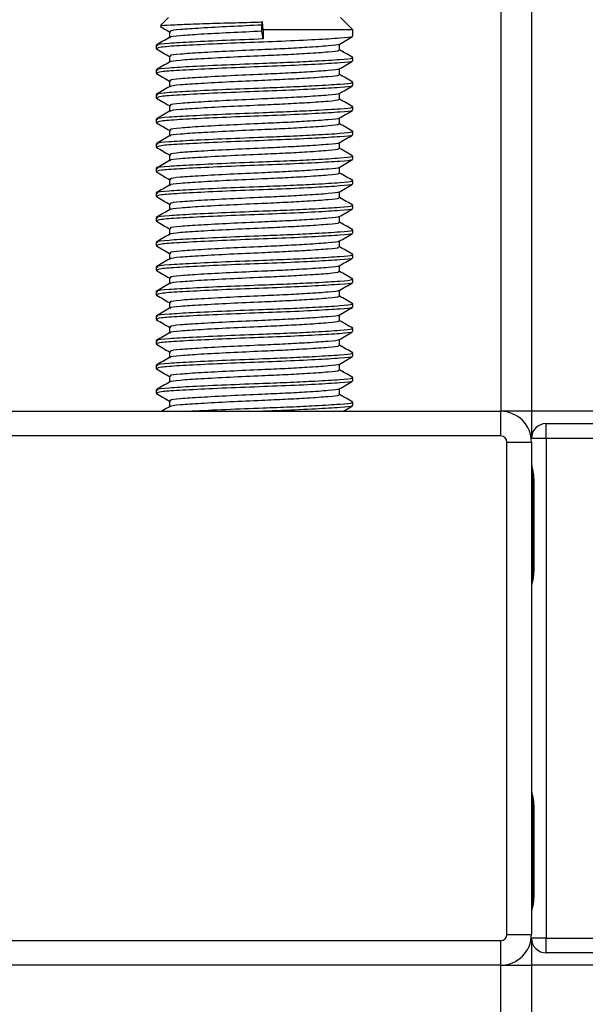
# Model space of a CAD drawing. Header units: millimetres. Extents: x 0 to 420, y 0 to 297.
# Tile 61 of 124: x 162.85 to 164.5, y 198.21 to 201.1. Entities that reach past the tile are written whole.
import ezdxf

# ---------------------------------------------------------------- set-up
doc = ezdxf.new("R2010")
doc.units = ezdxf.units.MM

msp = doc.modelspace()

# ---------------------------------------------------------------- linework, layer by layer
at = {"color": 7, "linetype": 'Continuous', "lineweight": 25}
for p, q in [((164.25547, 233.82723), (164.25547, 199.94886)), ((164.34557, 233.82723), (164.34557, 199.94886)), ((163.28236, 201.10217), (163.25897, 201.07877)), ((163.82298, 201.06613), (163.78694, 201.10217)), ((163.55627, 201.07964), (163.55767, 201.08898)), ((163.55627, 201.06162), (163.55627, 201.07964)), ((163.55965, 201.06613), (163.55767, 201.08898)), ((163.28534, 201.06056), (163.28534, 201.04306)), ((163.55965, 201.0391), (163.55627, 201.06162)), ((163.55965, 201.06613), (163.55965, 201.0391)), ((163.82298, 201.06613), (163.55965, 201.06613)), ((163.82298, 201.04708), (163.82298, 201.06613)), ((163.24632, 201.02006), (163.24632, 201.01102)), ((163.78396, 201.0065), (163.78396, 201.02407)), ((163.24673, 201.01039), (163.24916, 201.00999)), ((163.28534, 200.98848), (163.28534, 200.97098)), ((163.82298, 200.97499), (163.82298, 200.984)), ((163.24632, 200.94798), (163.24632, 200.93894)), ((163.24673, 200.93831), (163.24916, 200.93791)), ((163.78396, 200.93442), (163.78396, 200.95199)), ((163.28534, 200.9164), (163.28534, 200.8989)), ((163.82298, 200.90291), (163.82298, 200.91192)), ((163.24632, 200.8759), (163.24632, 200.86686)), ((163.78396, 200.86234), (163.78396, 200.87991)), ((163.24673, 200.86623), (163.24916, 200.86583)), ((163.28534, 200.84432), (163.28534, 200.82681)), ((163.82298, 200.83083), (163.82298, 200.83984)), ((163.24632, 200.80382), (163.24632, 200.79477)), ((163.24673, 200.79415), (163.24916, 200.79375)), ((163.78396, 200.79026), (163.78396, 200.80783)), ((163.28534, 200.77224), (163.28534, 200.75473)), ((163.82298, 200.75875), (163.82298, 200.76776)), ((163.24632, 200.73174), (163.24632, 200.72269)), ((163.78396, 200.71817), (163.78396, 200.73574)), ((163.24673, 200.72206), (163.24916, 200.72166)), ((163.28534, 200.70015), (163.28534, 200.68265)), ((163.82298, 200.68667), (163.82298, 200.69568)), ((163.24632, 200.65966), (163.24632, 200.65061)), ((163.24673, 200.64998), (163.24916, 200.64958)), ((163.78396, 200.64609), (163.78396, 200.66366)), ((163.28534, 200.62807), (163.28534, 200.61057)), ((163.82298, 200.61459), (163.82298, 200.6236)), ((163.24632, 200.58757), (163.24632, 200.57853)), ((163.78396, 200.57401), (163.78396, 200.59158)), ((163.24673, 200.5779), (163.24916, 200.5775)), ((163.28534, 200.55599), (163.28534, 200.53849)), ((163.82298, 200.5425), (163.82298, 200.55151)), ((163.24632, 200.51549), (163.24632, 200.50645)), ((163.24673, 200.50582), (163.24916, 200.50542)), ((163.78396, 200.50193), (163.78396, 200.5195)), ((163.28534, 200.48391), (163.28534, 200.46641)), ((163.82298, 200.47042), (163.82298, 200.47943)), ((163.24632, 200.44341), (163.24632, 200.43437)), ((163.78396, 200.42985), (163.78396, 200.44742)), ((163.24673, 200.43374), (163.24916, 200.43334)), ((163.28534, 200.41183), (163.28534, 200.39432)), ((163.82298, 200.39834), (163.82298, 200.40735)), ((163.24632, 200.37133), (163.24632, 200.36228)), ((163.24673, 200.36166), (163.24916, 200.36126)), ((163.78396, 200.35777), (163.78396, 200.37534)), ((163.28534, 200.33975), (163.28534, 200.32224)), ((163.82298, 200.32626), (163.82298, 200.33527)), ((163.24632, 200.29925), (163.24632, 200.2902)), ((163.78396, 200.28568), (163.78396, 200.30325)), ((163.24673, 200.28957), (163.24916, 200.28917)), ((163.28534, 200.26766), (163.28534, 200.25016)), ((163.82298, 200.25418), (163.82298, 200.26319)), ((163.24632, 200.22717), (163.24632, 200.21812)), ((163.24673, 200.21749), (163.24916, 200.21709)), ((163.78396, 200.2136), (163.78396, 200.23117)), ((163.28534, 200.19558), (163.28534, 200.17808)), ((163.82298, 200.1821), (163.82298, 200.19111)), ((163.24632, 200.15508), (163.24632, 200.14604)), ((163.78396, 200.14152), (163.78396, 200.15909)), ((163.24673, 200.14541), (163.24916, 200.14501)), ((163.28534, 200.1235), (163.28534, 200.106)), ((163.82298, 200.11001), (163.82298, 200.11902)), ((163.24632, 200.083), (163.24632, 200.07396)), ((163.24673, 200.07333), (163.24916, 200.07293)), ((163.78396, 200.06944), (163.78396, 200.08701)), ((163.28534, 200.05142), (163.28534, 200.03392)), ((163.82298, 200.03793), (163.82298, 200.04694)), ((163.24632, 200.01092), (163.24632, 200.00188)), ((163.78396, 199.99736), (163.78396, 200.01493)), ((163.24673, 200.00125), (163.24916, 200.00085)), ((163.28534, 199.97934), (163.28534, 199.96184)), ((162.81383, 199.94886), (164.25547, 199.94886)), ((163.82298, 199.96585), (163.82298, 199.97486)), ((164.34557, 199.94886), (164.25547, 199.94886)), ((164.25547, 199.87678), (164.25547, 199.94886)), ((209.82907, 199.94886), (164.34557, 199.94886)), ((164.34557, 199.94886), (164.34557, 199.86957)), ((164.38882, 199.86957), (164.38882, 199.91282)), ((164.38882, 199.91282), (164.58164, 199.91282)), ((164.25547, 199.87678), (162.81383, 199.87678)), ((164.38882, 199.86957), (164.34557, 199.86957)), ((164.38882, 199.86957), (164.38882, 198.40632)), ((164.58164, 199.86957), (164.38882, 199.86957)), ((164.27349, 198.41713), (164.27349, 199.85876)), ((164.27349, 199.85876), (164.34557, 199.85876)), ((164.34557, 199.85876), (164.34557, 198.41713)), ((164.34943, 199.75064), (164.34943, 199.48033)), ((164.34944, 199.75064), (164.35219, 199.75064)), ((164.35219, 199.75064), (164.35219, 199.48033)), ((164.34943, 199.48033), (164.35219, 199.48033)), ((164.34943, 198.79556), (164.34943, 198.52525)), ((164.34944, 198.79556), (164.35219, 198.79556)), ((164.35219, 198.79556), (164.35219, 198.52525)), ((164.34943, 198.52525), (164.35219, 198.52525)), ((162.81383, 198.39911), (164.25547, 198.39911)), ((164.25547, 198.32703), (164.25547, 198.39911)), ((164.27349, 198.41713), (164.34557, 198.41713)), ((164.34557, 198.40632), (164.34557, 198.32703)), ((164.38882, 198.40632), (164.34557, 198.40632)), ((164.38882, 198.36307), (164.38882, 198.40632)), ((164.38882, 198.40632), (164.58164, 198.40632)), ((164.58164, 198.36307), (164.38882, 198.36307)), ((164.25547, 198.32703), (162.81383, 198.32703)), ((164.25547, 197.89454), (164.25547, 198.32703)), ((164.25547, 198.32703), (164.34557, 198.32703)), ((209.82907, 198.32703), (164.34557, 198.32703)), ((164.34557, 198.32703), (164.34557, 197.89454))]:
    msp.add_line(p, q, dxfattribs=at)
for centre, radius, start, end in [((164.25547, 199.85876), 0.0901, 0, 90), ((164.38882, 199.86957), 0.04325, 90, 180), ((164.25547, 199.85876), 0.01802, 0, 90), ((164.25547, 198.41713), 0.01802, 270, 0), ((164.25547, 198.41713), 0.0901, 270, 0), ((164.38882, 198.40632), 0.04325, 180, 270)]:
    msp.add_arc(centre, radius, start, end, dxfattribs=at)
for points, knots in [([(163.25875, 201.07551), (163.2615, 201.07392), (163.27037, 201.06879), (163.27923, 201.06365), (163.28534, 201.06011)], [0, 0, 0, 0, 0.3105896, 1, 1, 1, 1]), ([(163.26083, 201.0769), (163.26106, 201.07743), (163.26164, 201.07881), (163.2976, 201.08098), (163.36033, 201.08326), (163.44315, 201.08591), (163.51211, 201.08782), (163.54991, 201.08878), (163.55767, 201.08898)], [0, 0, 0, 0, 0.12796495, 0.33550132, 0.54315636, 0.74606002, 0.94789237, 1, 1, 1, 1]), ([(163.55627, 201.07964), (163.52476, 201.07826), (163.46086, 201.07544), (163.37485, 201.07068), (163.31409, 201.06671), (163.28408, 201.06318), (163.28844, 201.06113), (163.2896, 201.06059)], [0, 0, 0, 0, 0.2274733, 0.46128, 0.686057, 0.9166289, 1, 1, 1, 1]), ([(163.28619, 201.04355), (163.27967, 201.03977), (163.26662, 201.03221), (163.25356, 201.02466), (163.24704, 201.02088)], [0, 0, 0, 0, 0.49989867, 1, 1, 1, 1]), ([(163.81888, 201.04603), (163.81929, 201.04577), (163.82209, 201.04402), (163.78725, 201.04122), (163.71701, 201.03674), (163.61659, 201.03209), (163.50555, 201.02818), (163.39814, 201.02354), (163.31157, 201.01907), (163.25539, 201.01526), (163.25095, 201.01238), (163.24885, 201.01102)], [0, 0, 0, 0, 0.020946, 0.1431057, 0.2683321, 0.3948123, 0.5164381, 0.6428345, 0.7681974, 0.8902633, 1, 1, 1, 1]), ([(163.55627, 201.06162), (163.52477, 201.06023), (163.46091, 201.05742), (163.37466, 201.05266), (163.31477, 201.04869), (163.28527, 201.0455), (163.28807, 201.04378), (163.28841, 201.04357)], [0, 0, 0, 0, 0.2397753, 0.4862266, 0.7231599, 0.9662013, 1, 1, 1, 1]), ([(163.78273, 201.02336), (163.78925, 201.02713), (163.80229, 201.03469), (163.81534, 201.04224), (163.82187, 201.04602)], [0, 0, 0, 0, 0.4999098, 1, 1, 1, 1]), ([(163.55965, 201.0391), (163.52321, 201.03771), (163.44932, 201.0349), (163.34983, 201.03014), (163.27959, 201.02617), (163.2449, 201.02264), (163.2499, 201.0206), (163.25122, 201.02006)], [0, 0, 0, 0, 0.227753, 0.46184, 0.6868963, 0.9177483, 1, 1, 1, 1]), ([(163.78055, 201.02336), (163.78082, 201.02315), (163.78303, 201.02145), (163.75295, 201.0187), (163.69726, 201.01458), (163.62675, 201.01068), (163.54901, 201.00724), (163.4607, 201.00335), (163.37489, 200.9986), (163.31408, 200.99463), (163.28408, 200.9911), (163.28844, 200.98905), (163.2896, 200.9885)], [0, 0, 0, 0, 0.01700891, 0.13954292, 0.26515642, 0.36171819, 0.45500832, 0.57897936, 0.70640208, 0.8289037, 0.95456345, 1, 1, 1, 1]), ([(163.24743, 201.00998), (163.25396, 201.0062), (163.2666, 200.99889), (163.27923, 200.99157), (163.28534, 200.98803)], [0, 0, 0, 0, 0.51635581, 1, 1, 1, 1]), ([(163.77952, 201.00651), (163.78064, 201.00591), (163.78453, 201.0038), (163.75375, 201.00067), (163.6971, 200.99656), (163.62679, 200.99266), (163.54898, 200.98922), (163.46075, 200.98533), (163.3747, 200.98058), (163.31476, 200.97661), (163.28528, 200.97342), (163.28807, 200.9717), (163.28841, 200.97149)], [0, 0, 0, 0, 0.0490909, 0.1710963, 0.2961678, 0.392313, 0.4852006, 0.6086368, 0.7355098, 0.8574829, 0.9826005, 1, 1, 1, 1]), ([(163.82227, 200.98484), (163.81574, 200.98862), (163.80297, 200.99601), (163.7902, 201.0034), (163.78396, 201.00702)], [0, 0, 0, 0, 0.5112595, 1, 1, 1, 1]), ([(163.28619, 200.97147), (163.27967, 200.96769), (163.26662, 200.96013), (163.25356, 200.95258), (163.24704, 200.9488)], [0, 0, 0, 0, 0.49989867, 1, 1, 1, 1]), ([(163.81783, 200.984), (163.81914, 200.98339), (163.82366, 200.98128), (163.78805, 200.97814), (163.72252, 200.97404), (163.64121, 200.97014), (163.55124, 200.96669), (163.44913, 200.96281), (163.34988, 200.95805), (163.27958, 200.95408), (163.2449, 200.95056), (163.2499, 200.94852), (163.25122, 200.94798)], [0, 0, 0, 0, 0.0482673, 0.1669875, 0.2886879, 0.3822403, 0.4726264, 0.5927373, 0.7161886, 0.8348774, 0.9566226, 1, 1, 1, 1]), ([(163.81888, 200.97395), (163.81929, 200.97369), (163.82209, 200.97194), (163.78725, 200.96914), (163.71701, 200.96466), (163.61659, 200.96001), (163.50555, 200.9561), (163.39814, 200.95146), (163.31157, 200.94699), (163.25539, 200.94318), (163.25095, 200.9403), (163.24885, 200.93894)], [0, 0, 0, 0, 0.020946, 0.1431057, 0.2683321, 0.3948123, 0.5164381, 0.6428345, 0.7681974, 0.8902633, 1, 1, 1, 1]), ([(163.78273, 200.95127), (163.78925, 200.95505), (163.80229, 200.96261), (163.81534, 200.97016), (163.82187, 200.97394)], [0, 0, 0, 0, 0.4999098, 1, 1, 1, 1]), ([(163.24743, 200.9379), (163.25396, 200.93412), (163.2666, 200.92681), (163.27923, 200.91949), (163.28534, 200.91595)], [0, 0, 0, 0, 0.5163558, 1, 1, 1, 1]), ([(163.77952, 200.93443), (163.78064, 200.93382), (163.78453, 200.93171), (163.75375, 200.92858), (163.6971, 200.92448), (163.62679, 200.92058), (163.54898, 200.91713), (163.46075, 200.91325), (163.3747, 200.9085), (163.31476, 200.90453), (163.28528, 200.90133), (163.28807, 200.89962), (163.28841, 200.89941)], [0, 0, 0, 0, 0.0490909, 0.1710963, 0.2961678, 0.392313, 0.4852006, 0.6086368, 0.7355098, 0.8574829, 0.9826005, 1, 1, 1, 1]), ([(163.78055, 200.95128), (163.78082, 200.95107), (163.78303, 200.94937), (163.75295, 200.94662), (163.69726, 200.9425), (163.62675, 200.9386), (163.54901, 200.93515), (163.4607, 200.93127), (163.37489, 200.92652), (163.31408, 200.92255), (163.28408, 200.91902), (163.28844, 200.91697), (163.2896, 200.91642)], [0, 0, 0, 0, 0.0170089, 0.1395429, 0.2651564, 0.3617182, 0.4550083, 0.5789794, 0.7064021, 0.8289037, 0.9545634, 1, 1, 1, 1]), ([(163.82227, 200.91276), (163.81574, 200.91653), (163.80297, 200.92393), (163.7902, 200.93132), (163.78396, 200.93494)], [0, 0, 0, 0, 0.5112595, 1, 1, 1, 1]), ([(163.28619, 200.89939), (163.27967, 200.89561), (163.26662, 200.88805), (163.25356, 200.88049), (163.24704, 200.87671)], [0, 0, 0, 0, 0.4998987, 1, 1, 1, 1]), ([(163.81783, 200.91192), (163.81914, 200.91131), (163.82366, 200.9092), (163.78805, 200.90606), (163.72252, 200.90196), (163.64121, 200.89805), (163.55124, 200.89461), (163.44913, 200.89073), (163.34988, 200.88597), (163.27958, 200.882), (163.2449, 200.87848), (163.2499, 200.87644), (163.25122, 200.8759)], [0, 0, 0, 0, 0.0482673, 0.1669875, 0.2886879, 0.3822403, 0.4726264, 0.5927373, 0.7161886, 0.8348774, 0.9566226, 1, 1, 1, 1]), ([(163.81888, 200.90187), (163.81929, 200.90161), (163.82209, 200.89986), (163.78725, 200.89706), (163.71701, 200.89258), (163.61659, 200.88793), (163.50555, 200.88402), (163.39814, 200.87938), (163.31157, 200.8749), (163.25539, 200.8711), (163.25095, 200.86822), (163.24885, 200.86686)], [0, 0, 0, 0, 0.020946, 0.1431057, 0.2683321, 0.3948123, 0.5164381, 0.6428345, 0.7681974, 0.8902633, 1, 1, 1, 1]), ([(163.78273, 200.87919), (163.78925, 200.88297), (163.80229, 200.89053), (163.81534, 200.89808), (163.82187, 200.90186)], [0, 0, 0, 0, 0.4999098, 1, 1, 1, 1]), ([(163.78055, 200.87919), (163.78082, 200.87899), (163.78303, 200.87729), (163.75295, 200.87453), (163.69726, 200.87042), (163.62675, 200.86652), (163.54901, 200.86307), (163.4607, 200.85919), (163.37489, 200.85444), (163.31408, 200.85047), (163.28408, 200.84694), (163.28844, 200.84489), (163.2896, 200.84434)], [0, 0, 0, 0, 0.0170089, 0.1395429, 0.2651564, 0.3617182, 0.4550083, 0.5789794, 0.7064021, 0.8289037, 0.9545634, 1, 1, 1, 1]), ([(163.24743, 200.86582), (163.25396, 200.86204), (163.2666, 200.85472), (163.27923, 200.84741), (163.28534, 200.84387)], [0, 0, 0, 0, 0.5163558, 1, 1, 1, 1]), ([(163.77952, 200.86235), (163.78064, 200.86174), (163.78453, 200.85963), (163.75375, 200.8565), (163.6971, 200.8524), (163.62679, 200.8485), (163.54898, 200.84505), (163.46075, 200.84117), (163.3747, 200.83642), (163.31476, 200.83245), (163.28528, 200.82925), (163.28807, 200.82754), (163.28841, 200.82733)], [0, 0, 0, 0, 0.0490909, 0.1710963, 0.2961678, 0.392313, 0.4852006, 0.6086368, 0.7355098, 0.8574829, 0.9826005, 1, 1, 1, 1]), ([(163.82227, 200.84067), (163.81574, 200.84445), (163.80297, 200.85184), (163.7902, 200.85924), (163.78396, 200.86286)], [0, 0, 0, 0, 0.5112595, 1, 1, 1, 1]), ([(163.28619, 200.82731), (163.27967, 200.82353), (163.26662, 200.81597), (163.25356, 200.80841), (163.24704, 200.80463)], [0, 0, 0, 0, 0.4998987, 1, 1, 1, 1]), ([(163.81783, 200.83984), (163.81914, 200.83923), (163.82366, 200.83711), (163.78805, 200.83398), (163.72252, 200.82987), (163.64121, 200.82597), (163.55124, 200.82253), (163.44913, 200.81865), (163.34988, 200.81389), (163.27958, 200.80992), (163.2449, 200.8064), (163.2499, 200.80436), (163.25122, 200.80382)], [0, 0, 0, 0, 0.0482673, 0.1669875, 0.2886879, 0.3822403, 0.4726264, 0.5927373, 0.7161886, 0.8348774, 0.9566226, 1, 1, 1, 1]), ([(163.81888, 200.82978), (163.81929, 200.82953), (163.82209, 200.82778), (163.78725, 200.82498), (163.71701, 200.8205), (163.61659, 200.81585), (163.50555, 200.81194), (163.39814, 200.80729), (163.31157, 200.80282), (163.25539, 200.79901), (163.25095, 200.79614), (163.24885, 200.79477)], [0, 0, 0, 0, 0.020946, 0.1431057, 0.2683321, 0.3948123, 0.5164381, 0.6428345, 0.7681974, 0.8902633, 1, 1, 1, 1]), ([(163.78273, 200.80711), (163.78925, 200.81089), (163.80229, 200.81845), (163.81534, 200.826), (163.82187, 200.82978)], [0, 0, 0, 0, 0.4999098, 1, 1, 1, 1]), ([(163.24743, 200.79374), (163.25396, 200.78996), (163.2666, 200.78264), (163.27923, 200.77532), (163.28534, 200.77178)], [0, 0, 0, 0, 0.5163558, 1, 1, 1, 1]), ([(163.77952, 200.79027), (163.78064, 200.78966), (163.78453, 200.78755), (163.75375, 200.78442), (163.6971, 200.78032), (163.62679, 200.77642), (163.54898, 200.77297), (163.46075, 200.76909), (163.3747, 200.76434), (163.31476, 200.76036), (163.28528, 200.75717), (163.28807, 200.75545), (163.28841, 200.75525)], [0, 0, 0, 0, 0.0490909, 0.1710963, 0.2961678, 0.392313, 0.4852006, 0.6086368, 0.7355098, 0.8574829, 0.9826005, 1, 1, 1, 1]), ([(163.78055, 200.80711), (163.78082, 200.80691), (163.78303, 200.80521), (163.75295, 200.80245), (163.69726, 200.79834), (163.62675, 200.79444), (163.54901, 200.79099), (163.4607, 200.78711), (163.37489, 200.78236), (163.31408, 200.77838), (163.28408, 200.77486), (163.28844, 200.7728), (163.2896, 200.77226)], [0, 0, 0, 0, 0.0170089, 0.1395429, 0.2651564, 0.3617182, 0.4550083, 0.5789794, 0.7064021, 0.8289037, 0.9545634, 1, 1, 1, 1]), ([(163.82227, 200.76859), (163.81574, 200.77237), (163.80297, 200.77976), (163.7902, 200.78716), (163.78396, 200.79077)], [0, 0, 0, 0, 0.51125952, 1, 1, 1, 1]), ([(163.28619, 200.75523), (163.27967, 200.75145), (163.26662, 200.74389), (163.25356, 200.73633), (163.24704, 200.73255)], [0, 0, 0, 0, 0.4998987, 1, 1, 1, 1]), ([(163.81783, 200.76776), (163.81914, 200.76715), (163.82366, 200.76503), (163.78805, 200.7619), (163.72252, 200.75779), (163.64121, 200.75389), (163.55124, 200.75045), (163.44913, 200.74656), (163.34988, 200.74181), (163.27958, 200.73784), (163.2449, 200.73432), (163.2499, 200.73227), (163.25122, 200.73174)], [0, 0, 0, 0, 0.04826734, 0.16698745, 0.28868792, 0.3822403, 0.47262643, 0.59273734, 0.71618864, 0.8348774, 0.95662262, 1, 1, 1, 1]), ([(163.81888, 200.7577), (163.81929, 200.75745), (163.82209, 200.7557), (163.78725, 200.75289), (163.71701, 200.74842), (163.61659, 200.74377), (163.50555, 200.73986), (163.39814, 200.73521), (163.31157, 200.73074), (163.25539, 200.72693), (163.25095, 200.72405), (163.24885, 200.72269)], [0, 0, 0, 0, 0.020946, 0.1431057, 0.2683321, 0.3948123, 0.5164381, 0.6428345, 0.7681974, 0.8902633, 1, 1, 1, 1]), ([(163.78273, 200.73503), (163.78925, 200.73881), (163.80229, 200.74636), (163.81534, 200.75392), (163.82187, 200.75769)], [0, 0, 0, 0, 0.4999098, 1, 1, 1, 1]), ([(163.78055, 200.73503), (163.78082, 200.73482), (163.78303, 200.73313), (163.75295, 200.73037), (163.69726, 200.72625), (163.62675, 200.72236), (163.54901, 200.71891), (163.4607, 200.71503), (163.37489, 200.71027), (163.31408, 200.7063), (163.28408, 200.70277), (163.28844, 200.70072), (163.2896, 200.70018)], [0, 0, 0, 0, 0.0170089, 0.1395429, 0.2651564, 0.3617182, 0.4550083, 0.5789794, 0.7064021, 0.8289037, 0.9545634, 1, 1, 1, 1]), ([(163.24743, 200.72165), (163.25396, 200.71788), (163.2666, 200.71056), (163.27923, 200.70324), (163.28534, 200.6997)], [0, 0, 0, 0, 0.5163558, 1, 1, 1, 1]), ([(163.77952, 200.71818), (163.78064, 200.71758), (163.78453, 200.71547), (163.75375, 200.71234), (163.6971, 200.70824), (163.62679, 200.70433), (163.54898, 200.70089), (163.46075, 200.69701), (163.3747, 200.69225), (163.31476, 200.68828), (163.28528, 200.68509), (163.28807, 200.68337), (163.28841, 200.68316)], [0, 0, 0, 0, 0.0490909, 0.1710963, 0.2961678, 0.392313, 0.4852006, 0.6086368, 0.7355098, 0.8574829, 0.9826005, 1, 1, 1, 1]), ([(163.82227, 200.69651), (163.81574, 200.70029), (163.80297, 200.70768), (163.7902, 200.71508), (163.78396, 200.71869)], [0, 0, 0, 0, 0.5112595, 1, 1, 1, 1]), ([(163.28619, 200.68315), (163.27967, 200.67937), (163.26662, 200.67181), (163.25356, 200.66425), (163.24704, 200.66047)], [0, 0, 0, 0, 0.4998987, 1, 1, 1, 1]), ([(163.81783, 200.69568), (163.81914, 200.69507), (163.82366, 200.69295), (163.78805, 200.68981), (163.72252, 200.68571), (163.64121, 200.68181), (163.55124, 200.67836), (163.44913, 200.67448), (163.34988, 200.66973), (163.27958, 200.66576), (163.2449, 200.66224), (163.2499, 200.66019), (163.25122, 200.65966)], [0, 0, 0, 0, 0.0482673, 0.1669875, 0.2886879, 0.3822403, 0.4726264, 0.5927373, 0.7161886, 0.8348774, 0.9566226, 1, 1, 1, 1]), ([(163.81888, 200.68562), (163.81929, 200.68536), (163.82209, 200.68361), (163.78725, 200.68081), (163.71701, 200.67634), (163.61659, 200.67168), (163.50555, 200.66778), (163.39814, 200.66313), (163.31157, 200.65866), (163.25539, 200.65485), (163.25095, 200.65197), (163.24885, 200.65061)], [0, 0, 0, 0, 0.020946, 0.1431057, 0.2683321, 0.3948123, 0.5164381, 0.6428345, 0.7681974, 0.8902633, 1, 1, 1, 1]), ([(163.78273, 200.66295), (163.78925, 200.66673), (163.80229, 200.67428), (163.81534, 200.68184), (163.82187, 200.68561)], [0, 0, 0, 0, 0.4999098, 1, 1, 1, 1]), ([(163.24743, 200.64957), (163.25396, 200.6458), (163.2666, 200.63848), (163.27923, 200.63116), (163.28534, 200.62762)], [0, 0, 0, 0, 0.5163558, 1, 1, 1, 1]), ([(163.77952, 200.6461), (163.78064, 200.6455), (163.78453, 200.64339), (163.75375, 200.64026), (163.6971, 200.63615), (163.62679, 200.63225), (163.54898, 200.62881), (163.46075, 200.62493), (163.3747, 200.62017), (163.31476, 200.6162), (163.28528, 200.61301), (163.28807, 200.61129), (163.28841, 200.61108)], [0, 0, 0, 0, 0.0490909, 0.1710963, 0.2961678, 0.392313, 0.4852006, 0.6086368, 0.7355098, 0.8574829, 0.9826005, 1, 1, 1, 1]), ([(163.78055, 200.66295), (163.78082, 200.66274), (163.78303, 200.66104), (163.75295, 200.65829), (163.69726, 200.65417), (163.62675, 200.65027), (163.54901, 200.64683), (163.4607, 200.64295), (163.37489, 200.63819), (163.31408, 200.63422), (163.28408, 200.63069), (163.28844, 200.62864), (163.2896, 200.6281)], [0, 0, 0, 0, 0.0170089, 0.1395429, 0.2651564, 0.3617182, 0.4550083, 0.5789794, 0.7064021, 0.8289037, 0.9545634, 1, 1, 1, 1]), ([(163.82227, 200.62443), (163.81574, 200.62821), (163.80297, 200.6356), (163.7902, 200.643), (163.78396, 200.64661)], [0, 0, 0, 0, 0.5112595, 1, 1, 1, 1]), ([(163.28619, 200.61106), (163.27967, 200.60728), (163.26662, 200.59972), (163.25356, 200.59217), (163.24704, 200.58839)], [0, 0, 0, 0, 0.4998987, 1, 1, 1, 1]), ([(163.81783, 200.6236), (163.81914, 200.62298), (163.82366, 200.62087), (163.78805, 200.61773), (163.72252, 200.61363), (163.64121, 200.60973), (163.55124, 200.60628), (163.44913, 200.6024), (163.34988, 200.59765), (163.27958, 200.59368), (163.2449, 200.59016), (163.2499, 200.58811), (163.25122, 200.58757)], [0, 0, 0, 0, 0.0482673, 0.1669875, 0.2886879, 0.3822403, 0.4726264, 0.5927373, 0.7161886, 0.8348774, 0.9566226, 1, 1, 1, 1]), ([(163.81888, 200.61354), (163.81929, 200.61328), (163.82209, 200.61153), (163.78725, 200.60873), (163.71701, 200.60426), (163.61659, 200.5996), (163.50555, 200.59569), (163.39814, 200.59105), (163.31157, 200.58658), (163.25539, 200.58277), (163.25095, 200.57989), (163.24885, 200.57853)], [0, 0, 0, 0, 0.020946, 0.1431057, 0.2683321, 0.3948123, 0.5164381, 0.6428345, 0.7681974, 0.8902633, 1, 1, 1, 1]), ([(163.78273, 200.59087), (163.78925, 200.59464), (163.80229, 200.6022), (163.81534, 200.60975), (163.82187, 200.61353)], [0, 0, 0, 0, 0.4999098, 1, 1, 1, 1]), ([(163.78055, 200.59087), (163.78082, 200.59066), (163.78303, 200.58896), (163.75295, 200.58621), (163.69726, 200.58209), (163.62675, 200.57819), (163.54901, 200.57475), (163.4607, 200.57086), (163.37489, 200.56611), (163.31408, 200.56214), (163.28408, 200.55861), (163.28844, 200.55656), (163.2896, 200.55601)], [0, 0, 0, 0, 0.01700891, 0.13954292, 0.26515642, 0.36171819, 0.45500832, 0.57897936, 0.70640208, 0.8289037, 0.95456345, 1, 1, 1, 1]), ([(163.24743, 200.57749), (163.25396, 200.57371), (163.2666, 200.5664), (163.27923, 200.55908), (163.28534, 200.55554)], [0, 0, 0, 0, 0.5163558, 1, 1, 1, 1]), ([(163.77952, 200.57402), (163.78064, 200.57342), (163.78453, 200.57131), (163.75375, 200.56818), (163.6971, 200.56407), (163.62679, 200.56017), (163.54898, 200.55673), (163.46075, 200.55284), (163.3747, 200.54809), (163.31476, 200.54412), (163.28528, 200.54093), (163.28807, 200.53921), (163.28841, 200.539)], [0, 0, 0, 0, 0.0490909, 0.1710963, 0.2961678, 0.392313, 0.4852006, 0.6086368, 0.7355098, 0.8574829, 0.9826005, 1, 1, 1, 1]), ([(163.82227, 200.55235), (163.81574, 200.55613), (163.80297, 200.56352), (163.7902, 200.57091), (163.78396, 200.57453)], [0, 0, 0, 0, 0.5112595, 1, 1, 1, 1]), ([(163.28619, 200.53898), (163.27967, 200.5352), (163.26662, 200.52764), (163.25356, 200.52009), (163.24704, 200.51631)], [0, 0, 0, 0, 0.4998987, 1, 1, 1, 1]), ([(163.81783, 200.55151), (163.81914, 200.5509), (163.82366, 200.54879), (163.78805, 200.54565), (163.72252, 200.54155), (163.64121, 200.53765), (163.55124, 200.5342), (163.44913, 200.53032), (163.34988, 200.52557), (163.27958, 200.52159), (163.2449, 200.51807), (163.2499, 200.51603), (163.25122, 200.51549)], [0, 0, 0, 0, 0.0482673, 0.1669875, 0.2886879, 0.3822403, 0.4726264, 0.5927373, 0.7161886, 0.8348774, 0.9566226, 1, 1, 1, 1]), ([(163.81888, 200.54146), (163.81929, 200.5412), (163.82209, 200.53945), (163.78725, 200.53665), (163.71701, 200.53217), (163.61659, 200.52752), (163.50555, 200.52361), (163.39814, 200.51897), (163.31157, 200.5145), (163.25539, 200.51069), (163.25095, 200.50781), (163.24885, 200.50645)], [0, 0, 0, 0, 0.02094603, 0.1431057, 0.26833207, 0.39481226, 0.5164381, 0.64283453, 0.76819743, 0.89026332, 1, 1, 1, 1]), ([(163.78273, 200.51879), (163.78925, 200.52256), (163.80229, 200.53012), (163.81534, 200.53767), (163.82187, 200.54145)], [0, 0, 0, 0, 0.4999098, 1, 1, 1, 1]), ([(163.24743, 200.50541), (163.25396, 200.50163), (163.2666, 200.49432), (163.27923, 200.487), (163.28534, 200.48346)], [0, 0, 0, 0, 0.5163558, 1, 1, 1, 1]), ([(163.77952, 200.50194), (163.78064, 200.50133), (163.78453, 200.49923), (163.75375, 200.49609), (163.6971, 200.49199), (163.62679, 200.48809), (163.54898, 200.48464), (163.46075, 200.48076), (163.3747, 200.47601), (163.31476, 200.47204), (163.28528, 200.46885), (163.28807, 200.46713), (163.28841, 200.46692)], [0, 0, 0, 0, 0.0490909, 0.1710963, 0.2961678, 0.392313, 0.4852006, 0.6086368, 0.7355098, 0.8574829, 0.9826005, 1, 1, 1, 1]), ([(163.78055, 200.51879), (163.78082, 200.51858), (163.78303, 200.51688), (163.75295, 200.51413), (163.69726, 200.51001), (163.62675, 200.50611), (163.54901, 200.50266), (163.4607, 200.49878), (163.37489, 200.49403), (163.31408, 200.49006), (163.28408, 200.48653), (163.28844, 200.48448), (163.2896, 200.48393)], [0, 0, 0, 0, 0.0170089, 0.1395429, 0.2651564, 0.3617182, 0.4550083, 0.5789794, 0.7064021, 0.8289037, 0.9545634, 1, 1, 1, 1]), ([(163.82227, 200.48027), (163.81574, 200.48404), (163.80297, 200.49144), (163.7902, 200.49883), (163.78396, 200.50245)], [0, 0, 0, 0, 0.5112595, 1, 1, 1, 1]), ([(163.28619, 200.4669), (163.27967, 200.46312), (163.26662, 200.45556), (163.25356, 200.448), (163.24704, 200.44422)], [0, 0, 0, 0, 0.4998987, 1, 1, 1, 1]), ([(163.81783, 200.47943), (163.81914, 200.47882), (163.82366, 200.47671), (163.78805, 200.47357), (163.72252, 200.46947), (163.64121, 200.46556), (163.55124, 200.46212), (163.44913, 200.45824), (163.34988, 200.45348), (163.27958, 200.44951), (163.2449, 200.44599), (163.2499, 200.44395), (163.25122, 200.44341)], [0, 0, 0, 0, 0.0482673, 0.1669875, 0.2886879, 0.3822403, 0.4726264, 0.5927373, 0.7161886, 0.8348774, 0.9566226, 1, 1, 1, 1]), ([(163.81888, 200.46938), (163.81929, 200.46912), (163.82209, 200.46737), (163.78725, 200.46457), (163.71701, 200.46009), (163.61659, 200.45544), (163.50555, 200.45153), (163.39814, 200.44689), (163.31157, 200.44241), (163.25539, 200.43861), (163.25095, 200.43573), (163.24885, 200.43437)], [0, 0, 0, 0, 0.020946, 0.1431057, 0.2683321, 0.3948123, 0.5164381, 0.6428345, 0.7681974, 0.8902633, 1, 1, 1, 1]), ([(163.78273, 200.4467), (163.78925, 200.45048), (163.80229, 200.45804), (163.81534, 200.46559), (163.82187, 200.46937)], [0, 0, 0, 0, 0.4999098, 1, 1, 1, 1]), ([(163.78055, 200.44671), (163.78082, 200.4465), (163.78303, 200.4448), (163.75295, 200.44204), (163.69726, 200.43793), (163.62675, 200.43403), (163.54901, 200.43058), (163.4607, 200.4267), (163.37489, 200.42195), (163.31408, 200.41798), (163.28408, 200.41445), (163.28844, 200.4124), (163.2896, 200.41185)], [0, 0, 0, 0, 0.0170089, 0.1395429, 0.2651564, 0.3617182, 0.4550083, 0.5789794, 0.7064021, 0.8289037, 0.9545634, 1, 1, 1, 1]), ([(163.24743, 200.43333), (163.25396, 200.42955), (163.2666, 200.42224), (163.27923, 200.41492), (163.28534, 200.41138)], [0, 0, 0, 0, 0.5163558, 1, 1, 1, 1]), ([(163.77952, 200.42986), (163.78064, 200.42925), (163.78453, 200.42714), (163.75375, 200.42401), (163.6971, 200.41991), (163.62679, 200.41601), (163.54898, 200.41256), (163.46075, 200.40868), (163.3747, 200.40393), (163.31476, 200.39996), (163.28528, 200.39676), (163.28807, 200.39505), (163.28841, 200.39484)], [0, 0, 0, 0, 0.0490909, 0.1710963, 0.2961678, 0.392313, 0.4852006, 0.6086368, 0.7355098, 0.8574829, 0.9826005, 1, 1, 1, 1]), ([(163.82227, 200.40818), (163.81574, 200.41196), (163.80297, 200.41935), (163.7902, 200.42675), (163.78396, 200.43037)], [0, 0, 0, 0, 0.5112595, 1, 1, 1, 1]), ([(163.28619, 200.39482), (163.27967, 200.39104), (163.26662, 200.38348), (163.25356, 200.37592), (163.24704, 200.37214)], [0, 0, 0, 0, 0.4998987, 1, 1, 1, 1]), ([(163.81783, 200.40735), (163.81914, 200.40674), (163.82366, 200.40462), (163.78805, 200.40149), (163.72252, 200.39738), (163.64121, 200.39348), (163.55124, 200.39004), (163.44913, 200.38616), (163.34988, 200.3814), (163.27958, 200.37743), (163.2449, 200.37391), (163.2499, 200.37187), (163.25122, 200.37133)], [0, 0, 0, 0, 0.04826734, 0.16698745, 0.28868792, 0.3822403, 0.47262643, 0.59273734, 0.71618864, 0.8348774, 0.95662262, 1, 1, 1, 1]), ([(163.81888, 200.39729), (163.81929, 200.39704), (163.82209, 200.39529), (163.78725, 200.39249), (163.71701, 200.38801), (163.61659, 200.38336), (163.50555, 200.37945), (163.39814, 200.3748), (163.31157, 200.37033), (163.25539, 200.36652), (163.25095, 200.36365), (163.24885, 200.36228)], [0, 0, 0, 0, 0.02094603, 0.1431057, 0.26833207, 0.39481226, 0.5164381, 0.64283453, 0.76819743, 0.89026332, 1, 1, 1, 1]), ([(163.78273, 200.37462), (163.78925, 200.3784), (163.80229, 200.38596), (163.81534, 200.39351), (163.82187, 200.39729)], [0, 0, 0, 0, 0.4999098, 1, 1, 1, 1]), ([(163.24743, 200.36125), (163.25396, 200.35747), (163.2666, 200.35015), (163.27923, 200.34283), (163.28534, 200.3393)], [0, 0, 0, 0, 0.5163558, 1, 1, 1, 1]), ([(163.77952, 200.35778), (163.78064, 200.35717), (163.78453, 200.35506), (163.75375, 200.35193), (163.6971, 200.34783), (163.62679, 200.34393), (163.54898, 200.34048), (163.46075, 200.3366), (163.3747, 200.33185), (163.31476, 200.32787), (163.28528, 200.32468), (163.28807, 200.32297), (163.28841, 200.32276)], [0, 0, 0, 0, 0.0490909, 0.1710963, 0.2961678, 0.392313, 0.4852006, 0.6086368, 0.7355098, 0.8574829, 0.9826005, 1, 1, 1, 1]), ([(163.78055, 200.37462), (163.78082, 200.37442), (163.78303, 200.37272), (163.75295, 200.36996), (163.69726, 200.36585), (163.62675, 200.36195), (163.54901, 200.3585), (163.4607, 200.35462), (163.37489, 200.34987), (163.31408, 200.3459), (163.28408, 200.34237), (163.28844, 200.34031), (163.2896, 200.33977)], [0, 0, 0, 0, 0.0170089, 0.1395429, 0.2651564, 0.3617182, 0.4550083, 0.5789794, 0.7064021, 0.8289037, 0.9545634, 1, 1, 1, 1]), ([(163.82227, 200.3361), (163.81574, 200.33988), (163.80297, 200.34727), (163.7902, 200.35467), (163.78396, 200.35828)], [0, 0, 0, 0, 0.5112595, 1, 1, 1, 1]), ([(163.28619, 200.32274), (163.27967, 200.31896), (163.26662, 200.3114), (163.25356, 200.30384), (163.24704, 200.30006)], [0, 0, 0, 0, 0.4998987, 1, 1, 1, 1]), ([(163.81783, 200.33527), (163.81914, 200.33466), (163.82366, 200.33254), (163.78805, 200.32941), (163.72252, 200.3253), (163.64121, 200.3214), (163.55124, 200.31796), (163.44913, 200.31407), (163.34988, 200.30932), (163.27958, 200.30535), (163.2449, 200.30183), (163.2499, 200.29978), (163.25122, 200.29925)], [0, 0, 0, 0, 0.0482673, 0.1669875, 0.2886879, 0.3822403, 0.4726264, 0.5927373, 0.7161886, 0.8348774, 0.9566226, 1, 1, 1, 1]), ([(163.81888, 200.32521), (163.81929, 200.32496), (163.82209, 200.32321), (163.78725, 200.32041), (163.71701, 200.31593), (163.61659, 200.31128), (163.50555, 200.30737), (163.39814, 200.30272), (163.31157, 200.29825), (163.25539, 200.29444), (163.25095, 200.29157), (163.24885, 200.2902)], [0, 0, 0, 0, 0.020946, 0.1431057, 0.2683321, 0.3948123, 0.5164381, 0.6428345, 0.7681974, 0.8902633, 1, 1, 1, 1]), ([(163.78273, 200.30254), (163.78925, 200.30632), (163.80229, 200.31387), (163.81534, 200.32143), (163.82187, 200.3252)], [0, 0, 0, 0, 0.4999098, 1, 1, 1, 1]), ([(163.78055, 200.30254), (163.78082, 200.30233), (163.78303, 200.30064), (163.75295, 200.29788), (163.69726, 200.29376), (163.62675, 200.28987), (163.54901, 200.28642), (163.4607, 200.28254), (163.37489, 200.27778), (163.31408, 200.27381), (163.28408, 200.27028), (163.28844, 200.26823), (163.2896, 200.26769)], [0, 0, 0, 0, 0.0170089, 0.1395429, 0.2651564, 0.3617182, 0.4550083, 0.5789794, 0.7064021, 0.8289037, 0.9545634, 1, 1, 1, 1]), ([(163.24743, 200.28916), (163.25396, 200.28539), (163.2666, 200.27807), (163.27923, 200.27075), (163.28534, 200.26721)], [0, 0, 0, 0, 0.5163558, 1, 1, 1, 1]), ([(163.77952, 200.28569), (163.78064, 200.28509), (163.78453, 200.28298), (163.75375, 200.27985), (163.6971, 200.27575), (163.62679, 200.27184), (163.54898, 200.2684), (163.46075, 200.26452), (163.3747, 200.25976), (163.31476, 200.25579), (163.28528, 200.2526), (163.28807, 200.25088), (163.28841, 200.25067)], [0, 0, 0, 0, 0.0490909, 0.1710963, 0.2961678, 0.392313, 0.4852006, 0.6086368, 0.7355098, 0.8574829, 0.9826005, 1, 1, 1, 1]), ([(163.82227, 200.26402), (163.81574, 200.2678), (163.80297, 200.27519), (163.7902, 200.28259), (163.78396, 200.2862)], [0, 0, 0, 0, 0.5112595, 1, 1, 1, 1]), ([(163.28619, 200.25066), (163.27967, 200.24688), (163.26662, 200.23932), (163.25356, 200.23176), (163.24704, 200.22798)], [0, 0, 0, 0, 0.4998987, 1, 1, 1, 1]), ([(163.81783, 200.26319), (163.81914, 200.26258), (163.82366, 200.26046), (163.78805, 200.25732), (163.72252, 200.25322), (163.64121, 200.24932), (163.55124, 200.24587), (163.44913, 200.24199), (163.34988, 200.23724), (163.27958, 200.23327), (163.2449, 200.22975), (163.2499, 200.2277), (163.25122, 200.22717)], [0, 0, 0, 0, 0.0482673, 0.1669875, 0.2886879, 0.3822403, 0.4726264, 0.5927373, 0.7161886, 0.8348774, 0.9566226, 1, 1, 1, 1]), ([(163.81888, 200.25313), (163.81929, 200.25287), (163.82209, 200.25112), (163.78725, 200.24832), (163.71701, 200.24385), (163.61659, 200.23919), (163.50555, 200.23529), (163.39814, 200.23064), (163.31157, 200.22617), (163.25539, 200.22236), (163.25095, 200.21948), (163.24885, 200.21812)], [0, 0, 0, 0, 0.020946, 0.1431057, 0.2683321, 0.3948123, 0.5164381, 0.6428345, 0.7681974, 0.8902633, 1, 1, 1, 1]), ([(163.78273, 200.23046), (163.78925, 200.23424), (163.80229, 200.24179), (163.81534, 200.24935), (163.82187, 200.25312)], [0, 0, 0, 0, 0.4999098, 1, 1, 1, 1]), ([(163.24743, 200.21708), (163.25396, 200.21331), (163.2666, 200.20599), (163.27923, 200.19867), (163.28534, 200.19513)], [0, 0, 0, 0, 0.5163558, 1, 1, 1, 1]), ([(163.77952, 200.21361), (163.78064, 200.21301), (163.78453, 200.2109), (163.75375, 200.20777), (163.6971, 200.20366), (163.62679, 200.19976), (163.54898, 200.19632), (163.46075, 200.19244), (163.3747, 200.18768), (163.31476, 200.18371), (163.28528, 200.18052), (163.28807, 200.1788), (163.28841, 200.17859)], [0, 0, 0, 0, 0.0490909, 0.1710963, 0.2961678, 0.392313, 0.4852006, 0.6086368, 0.7355098, 0.8574829, 0.9826005, 1, 1, 1, 1]), ([(163.78055, 200.23046), (163.78082, 200.23025), (163.78303, 200.22855), (163.75295, 200.2258), (163.69726, 200.22168), (163.62675, 200.21778), (163.54901, 200.21434), (163.4607, 200.21046), (163.37489, 200.2057), (163.31408, 200.20173), (163.28408, 200.1982), (163.28844, 200.19615), (163.2896, 200.19561)], [0, 0, 0, 0, 0.0170089, 0.1395429, 0.2651564, 0.3617182, 0.4550083, 0.5789794, 0.7064021, 0.8289037, 0.9545634, 1, 1, 1, 1]), ([(163.82227, 200.19194), (163.81574, 200.19572), (163.80297, 200.20311), (163.7902, 200.21051), (163.78396, 200.21412)], [0, 0, 0, 0, 0.5112595, 1, 1, 1, 1]), ([(163.28619, 200.17857), (163.27967, 200.1748), (163.26662, 200.16723), (163.25356, 200.15968), (163.24704, 200.1559)], [0, 0, 0, 0, 0.4998987, 1, 1, 1, 1]), ([(163.81783, 200.19111), (163.81914, 200.19049), (163.82366, 200.18838), (163.78805, 200.18524), (163.72252, 200.18114), (163.64121, 200.17724), (163.55124, 200.17379), (163.44913, 200.16991), (163.34988, 200.16516), (163.27958, 200.16119), (163.2449, 200.15767), (163.2499, 200.15562), (163.25122, 200.15508)], [0, 0, 0, 0, 0.0482673, 0.1669875, 0.2886879, 0.3822403, 0.4726264, 0.5927373, 0.7161886, 0.8348774, 0.9566226, 1, 1, 1, 1]), ([(163.81888, 200.18105), (163.81929, 200.18079), (163.82209, 200.17904), (163.78725, 200.17624), (163.71701, 200.17177), (163.61659, 200.16711), (163.50555, 200.1632), (163.39814, 200.15856), (163.31157, 200.15409), (163.25539, 200.15028), (163.25095, 200.1474), (163.24885, 200.14604)], [0, 0, 0, 0, 0.02094603, 0.1431057, 0.26833207, 0.39481226, 0.5164381, 0.64283453, 0.76819743, 0.89026332, 1, 1, 1, 1]), ([(163.78273, 200.15838), (163.78925, 200.16215), (163.80229, 200.16971), (163.81534, 200.17726), (163.82187, 200.18104)], [0, 0, 0, 0, 0.4999098, 1, 1, 1, 1]), ([(163.78055, 200.15838), (163.78082, 200.15817), (163.78303, 200.15647), (163.75295, 200.15372), (163.69726, 200.1496), (163.62675, 200.1457), (163.54901, 200.14226), (163.4607, 200.13837), (163.37489, 200.13362), (163.31408, 200.12965), (163.28408, 200.12612), (163.28844, 200.12407), (163.2896, 200.12353)], [0, 0, 0, 0, 0.0170089, 0.1395429, 0.2651564, 0.3617182, 0.4550083, 0.5789794, 0.7064021, 0.8289037, 0.9545634, 1, 1, 1, 1]), ([(163.24743, 200.145), (163.25396, 200.14122), (163.2666, 200.13391), (163.27923, 200.12659), (163.28534, 200.12305)], [0, 0, 0, 0, 0.5163558, 1, 1, 1, 1]), ([(163.77952, 200.14153), (163.78064, 200.14093), (163.78453, 200.13882), (163.75375, 200.13569), (163.6971, 200.13158), (163.62679, 200.12768), (163.54898, 200.12424), (163.46075, 200.12035), (163.3747, 200.1156), (163.31476, 200.11163), (163.28528, 200.10844), (163.28807, 200.10672), (163.28841, 200.10651)], [0, 0, 0, 0, 0.0490909, 0.1710963, 0.2961678, 0.392313, 0.4852006, 0.6086368, 0.7355098, 0.8574829, 0.9826005, 1, 1, 1, 1]), ([(163.82227, 200.11986), (163.81574, 200.12364), (163.80297, 200.13103), (163.7902, 200.13842), (163.78396, 200.14204)], [0, 0, 0, 0, 0.5112595, 1, 1, 1, 1]), ([(163.28619, 200.10649), (163.27967, 200.10271), (163.26662, 200.09515), (163.25356, 200.0876), (163.24704, 200.08382)], [0, 0, 0, 0, 0.4998987, 1, 1, 1, 1]), ([(163.81783, 200.11902), (163.81914, 200.11841), (163.82366, 200.1163), (163.78805, 200.11316), (163.72252, 200.10906), (163.64121, 200.10516), (163.55124, 200.10171), (163.44913, 200.09783), (163.34988, 200.09308), (163.27958, 200.0891), (163.2449, 200.08558), (163.2499, 200.08354), (163.25122, 200.083)], [0, 0, 0, 0, 0.0482673, 0.1669875, 0.2886879, 0.3822403, 0.4726264, 0.5927373, 0.7161886, 0.8348774, 0.9566226, 1, 1, 1, 1]), ([(163.81888, 200.10897), (163.81929, 200.10871), (163.82209, 200.10696), (163.78725, 200.10416), (163.71701, 200.09968), (163.61659, 200.09503), (163.50555, 200.09112), (163.39814, 200.08648), (163.31157, 200.08201), (163.25539, 200.0782), (163.25095, 200.07532), (163.24885, 200.07396)], [0, 0, 0, 0, 0.020946, 0.1431057, 0.2683321, 0.3948123, 0.5164381, 0.6428345, 0.7681974, 0.8902633, 1, 1, 1, 1]), ([(163.78273, 200.0863), (163.78925, 200.09007), (163.80229, 200.09763), (163.81534, 200.10518), (163.82187, 200.10896)], [0, 0, 0, 0, 0.4999098, 1, 1, 1, 1]), ([(163.24743, 200.07292), (163.25396, 200.06914), (163.2666, 200.06183), (163.27923, 200.05451), (163.28534, 200.05097)], [0, 0, 0, 0, 0.5163558, 1, 1, 1, 1]), ([(163.77952, 200.06945), (163.78064, 200.06884), (163.78453, 200.06674), (163.75375, 200.0636), (163.6971, 200.0595), (163.62679, 200.0556), (163.54898, 200.05215), (163.46075, 200.04827), (163.3747, 200.04352), (163.31476, 200.03955), (163.28528, 200.03636), (163.28807, 200.03464), (163.28841, 200.03443)], [0, 0, 0, 0, 0.0490909, 0.1710963, 0.2961678, 0.392313, 0.4852006, 0.6086368, 0.7355098, 0.8574829, 0.9826005, 1, 1, 1, 1]), ([(163.78055, 200.0863), (163.78082, 200.08609), (163.78303, 200.08439), (163.75295, 200.08164), (163.69726, 200.07752), (163.62675, 200.07362), (163.54901, 200.07017), (163.4607, 200.06629), (163.37489, 200.06154), (163.31408, 200.05757), (163.28408, 200.05404), (163.28844, 200.05199), (163.2896, 200.05144)], [0, 0, 0, 0, 0.0170089, 0.1395429, 0.2651564, 0.3617182, 0.4550083, 0.5789794, 0.7064021, 0.8289037, 0.9545634, 1, 1, 1, 1]), ([(163.82227, 200.04778), (163.81574, 200.05155), (163.80297, 200.05895), (163.7902, 200.06634), (163.78396, 200.06996)], [0, 0, 0, 0, 0.5112595, 1, 1, 1, 1]), ([(163.28619, 200.03441), (163.27967, 200.03063), (163.26662, 200.02307), (163.25356, 200.01551), (163.24704, 200.01173)], [0, 0, 0, 0, 0.4998987, 1, 1, 1, 1]), ([(163.81783, 200.04694), (163.81914, 200.04633), (163.82366, 200.04422), (163.78805, 200.04108), (163.72252, 200.03698), (163.64121, 200.03307), (163.55124, 200.02963), (163.44913, 200.02575), (163.34988, 200.02099), (163.27958, 200.01702), (163.2449, 200.0135), (163.2499, 200.01146), (163.25122, 200.01092)], [0, 0, 0, 0, 0.0482673, 0.1669875, 0.2886879, 0.3822403, 0.4726264, 0.5927373, 0.7161886, 0.8348774, 0.9566226, 1, 1, 1, 1]), ([(163.81888, 200.03689), (163.81929, 200.03663), (163.82209, 200.03488), (163.78725, 200.03208), (163.71701, 200.0276), (163.61659, 200.02295), (163.50555, 200.01904), (163.39814, 200.0144), (163.31157, 200.00992), (163.25539, 200.00612), (163.25095, 200.00324), (163.24885, 200.00188)], [0, 0, 0, 0, 0.02094603, 0.1431057, 0.26833207, 0.39481226, 0.5164381, 0.64283453, 0.76819743, 0.89026332, 1, 1, 1, 1]), ([(163.78273, 200.01421), (163.78925, 200.01799), (163.80229, 200.02555), (163.81534, 200.0331), (163.82187, 200.03688)], [0, 0, 0, 0, 0.4999098, 1, 1, 1, 1]), ([(163.78055, 200.01422), (163.78082, 200.01401), (163.78303, 200.01231), (163.75295, 200.00955), (163.69726, 200.00544), (163.62675, 200.00154), (163.54901, 199.99809), (163.4607, 199.99421), (163.37489, 199.98946), (163.31408, 199.98549), (163.28408, 199.98196), (163.28844, 199.97991), (163.2896, 199.97936)], [0, 0, 0, 0, 0.0170089, 0.1395429, 0.2651564, 0.3617182, 0.4550083, 0.5789794, 0.7064021, 0.8289037, 0.9545634, 1, 1, 1, 1]), ([(163.24743, 200.00084), (163.25396, 199.99706), (163.2666, 199.98975), (163.27923, 199.98243), (163.28534, 199.97889)], [0, 0, 0, 0, 0.5163558, 1, 1, 1, 1]), ([(163.77952, 199.99737), (163.78064, 199.99676), (163.78453, 199.99465), (163.75375, 199.99152), (163.6971, 199.98742), (163.62679, 199.98352), (163.54898, 199.98007), (163.46075, 199.97619), (163.3747, 199.97144), (163.31476, 199.96747), (163.28528, 199.96427), (163.28807, 199.96256), (163.28841, 199.96235)], [0, 0, 0, 0, 0.0490909, 0.1710963, 0.2961678, 0.392313, 0.4852006, 0.6086368, 0.7355098, 0.8574829, 0.9826005, 1, 1, 1, 1]), ([(163.82227, 199.97569), (163.81574, 199.97947), (163.80297, 199.98686), (163.7902, 199.99426), (163.78396, 199.99788)], [0, 0, 0, 0, 0.5112595, 1, 1, 1, 1]), ([(163.28619, 199.96233), (163.27967, 199.95855), (163.27192, 199.95406), (163.26417, 199.94957), (163.26294, 199.94886)], [0, 0, 0, 0, 0.8418497, 1, 1, 1, 1]), ([(163.81783, 199.97486), (163.81914, 199.97425), (163.82366, 199.97213), (163.78806, 199.969), (163.72249, 199.96489), (163.6413, 199.96099), (163.55085, 199.95754), (163.45116, 199.95369), (163.37685, 199.95037), (163.35224, 199.9489), (163.35153, 199.94886)], [0, 0, 0, 0, 0.0670526, 0.2319777, 0.4010431, 0.5310054, 0.6565692, 0.8234264, 0.994924, 1, 1, 1, 1]), ([(163.81888, 199.9648), (163.81929, 199.96455), (163.82209, 199.9628), (163.78728, 199.96), (163.7169, 199.95552), (163.63285, 199.95161), (163.57745, 199.94954), (163.55915, 199.94886)], [0, 0, 0, 0, 0.045817, 0.3130269, 0.5869448, 0.8636053, 1, 1, 1, 1]), ([(163.79435, 199.94886), (163.797, 199.9504), (163.80617, 199.95571), (163.81534, 199.96102), (163.82187, 199.9648)], [0, 0, 0, 0, 0.2887283, 1, 1, 1, 1]), ([(164.34557, 199.79595), (164.34563, 199.79469), (164.34587, 199.78975), (164.34771, 199.78259), (164.35015, 199.7714), (164.35189, 199.76216), (164.35212, 199.75342), (164.35219, 199.75064)], [0, 0, 0, 0, 0.1172575, 0.461179, 0.5069762, 0.8431627, 1, 1, 1, 1]), ([(164.34592, 199.7912), (164.34602, 199.78936), (164.34651, 199.78), (164.34944, 199.7646), (164.34937, 199.75079), (164.34934, 199.74561)], [0, 0, 0, 0, 0.1322449, 0.6741763, 1, 1, 1, 1]), ([(164.35219, 199.48033), (164.35204, 199.4763), (164.35165, 199.46619), (164.34911, 199.45455), (164.34646, 199.44333), (164.34593, 199.43842), (164.34557, 199.43502)], [0, 0, 0, 0, 0.2269894, 0.5690124, 0.702034, 1, 1, 1, 1]), ([(164.3489, 199.48036), (164.34896, 199.47461), (164.34911, 199.46041), (164.34515, 199.44559), (164.34593, 199.43656), (164.34608, 199.43487)], [0, 0, 0, 0, 0.3553058, 0.87926, 1, 1, 1, 1]), ([(164.34557, 198.84087), (164.34563, 198.83961), (164.34587, 198.83467), (164.34771, 198.82751), (164.35015, 198.81632), (164.35189, 198.80708), (164.35212, 198.79834), (164.35219, 198.79556)], [0, 0, 0, 0, 0.11725755, 0.46117897, 0.50697617, 0.84316274, 1, 1, 1, 1]), ([(164.34592, 198.83612), (164.34602, 198.83428), (164.34651, 198.82492), (164.34944, 198.80951), (164.34937, 198.79571), (164.34934, 198.79053)], [0, 0, 0, 0, 0.1322449, 0.6741763, 1, 1, 1, 1]), ([(164.35219, 198.52525), (164.35204, 198.52122), (164.35165, 198.51111), (164.34911, 198.49947), (164.34646, 198.48825), (164.34593, 198.48334), (164.34557, 198.47994)], [0, 0, 0, 0, 0.2269894, 0.5690124, 0.702034, 1, 1, 1, 1]), ([(164.3489, 198.52528), (164.34896, 198.51953), (164.34911, 198.50532), (164.34515, 198.49051), (164.34593, 198.48148), (164.34608, 198.47979)], [0, 0, 0, 0, 0.3553058, 0.87926, 1, 1, 1, 1])]:
    msp.add_open_spline(points, degree=3, knots=knots, dxfattribs=at)

doc.saveas('drawing.dxf')
